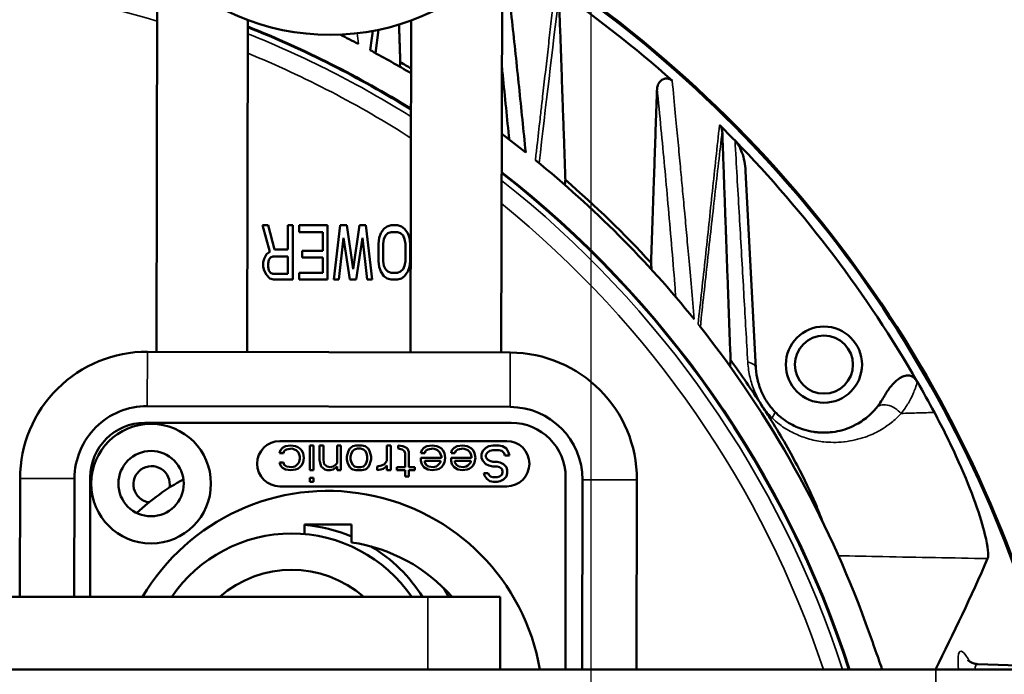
# Model space of a CAD drawing. Header units: millimetres. Extents: x 30 to 1646, y 30 to 1265.
# Tile 87 of 137: x 721 to 775, y 1067 to 1103. Entities that reach past the tile are written whole.
import ezdxf

# ---------------------------------------------------------------- set-up
doc = ezdxf.new("R2010")
doc.units = ezdxf.units.MM
doc.header["$LTSCALE"] = 6
for name, color, linetype, lineweight in [('Dimension (ISO)', 7, 'Continuous', 25), ('Visible (ISO)', 7, 'Continuous', 50), ('Visible Narrow (ISO)', 7, 'Continuous', 35)]:
    doc.layers.add(name, color=color, linetype=linetype, lineweight=lineweight)
doc.styles.add('Note Text (ANSI)', font='tahoma.ttf')
doc.dimstyles.new('Default (ISO)', dxfattribs={"dimscale": 6, "dimtxt": 1, "dimasz": 2.5, "dimexe": 3.175, "dimexo": 0, "dimgap": 0.762, "dimtad": 1, "dimrnd": 1e-08, "dimzin": 0, "dimdsep": 46, "dimtxsty": 'Note Text (ANSI)', "dimcen": 0.09, "dimdle": 10, "dimclrd": 1, "dimclre": 1, "dimclrt": 1, "dimazin": 0, "dimtfac": 3.5052, "dimtmove": 0, "dimatfit": 3, "dimfxl": 1, "dimtolj": 1, "dimtzin": 0, "dimlwd": -1, "dimlwe": -1, "dimarcsym": 0})

# ---------------------------------------------------------------- blocks, each defined once
blk = doc.blocks.new('_DotSmall')
at = {"color": 0, "linetype": 'ByBlock', "const_width": 0.5}
blk.add_lwpolyline([(-0.0625, 0, 1), (0.0625, 0, 1)], format="xyb", close=True, dxfattribs=at)
blk = doc.blocks.new('*D19')
at = {"layer": 'Defpoints', "color": 0, "transparency": 16777216}
for p in [(712.17, 1180.377), (672.17, 1049.788), (712.17, 1049.788)]:
    blk.add_point(p, dxfattribs=at)
at = {"layer": 'Dimension (ISO)', "color": 1, "transparency": 16777216}
for p, q in [((672.17, 1049.788), (672.17, 1199.427)), ((712.17, 1049.788), (712.17, 1199.427)), ((672.17, 1180.377), (558.415, 1180.377)), ((712.17, 1180.377), (672.17, 1180.377)), ((712.17, 1180.377), (727.17, 1180.377))]:
    blk.add_line(p, q, dxfattribs=at)
at = {"layer": 'Dimension (ISO)', "color": 1, "transparency": 16777216, "xscale": 15, "yscale": 15, "zscale": 15}
blk.add_blockref('_DotSmall', (672.17, 1180.377), dxfattribs=at)
at = {"layer": 'Dimension (ISO)', "color": 1, "transparency": 16777216, "xscale": 15, "yscale": 15, "zscale": 15, "rotation": 180}
blk.add_blockref('_DotSmall', (712.17, 1180.377), dxfattribs=at)
at = {"layer": 'Dimension (ISO)', "color": 1, "transparency": 16777216, "insert": (562.987, 1192.799), "char_height": 6, "attachment_point": 1, "style": 'Note Text (ANSI)'}
blk.add_mtext('\\A1;40.00 mm [1.575 in]', dxfattribs=at)
blk = doc.blocks.new('*D20')
at = {"layer": 'Defpoints', "color": 0, "transparency": 16777216}
for p in [(752.17, 1180.377), (712.17, 1049.788), (752.17, 1049.788)]:
    blk.add_point(p, dxfattribs=at)
at = {"layer": 'Dimension (ISO)', "color": 1, "transparency": 16777216}
for p, q in [((712.17, 1049.788), (712.17, 1199.427)), ((752.17, 1049.788), (752.17, 1199.427)), ((712.17, 1180.377), (697.17, 1180.377)), ((712.17, 1180.377), (752.17, 1180.377)), ((752.17, 1180.377), (865.925, 1180.377))]:
    blk.add_line(p, q, dxfattribs=at)
at = {"layer": 'Dimension (ISO)', "color": 1, "transparency": 16777216, "xscale": 15, "yscale": 15, "zscale": 15}
blk.add_blockref('_DotSmall', (712.17, 1180.377), dxfattribs=at)
at = {"layer": 'Dimension (ISO)', "color": 1, "transparency": 16777216, "xscale": 15, "yscale": 15, "zscale": 15, "rotation": 180}
blk.add_blockref('_DotSmall', (752.17, 1180.377), dxfattribs=at)
at = {"layer": 'Dimension (ISO)', "color": 1, "transparency": 16777216, "insert": (786.742, 1192.799), "char_height": 6, "attachment_point": 1, "style": 'Note Text (ANSI)'}
blk.add_mtext('\\A1;40.00 mm [1.575 in]', dxfattribs=at)
blk = doc.blocks.new('*D21')
at = {"layer": 'Defpoints', "color": 0, "transparency": 16777216}
for p in [(800.17, 1151.441), (800.17, 1067.288), (752.17, 1049.788)]:
    blk.add_point(p, dxfattribs=at)
at = {"layer": 'Dimension (ISO)', "color": 1, "transparency": 16777216}
for p, q in [((752.17, 1049.788), (752.17, 1170.491)), ((800.17, 1067.288), (800.17, 1170.491)), ((752.17, 1151.441), (785.17, 1151.441)), ((800.17, 1151.441), (955.452, 1151.441))]:
    blk.add_line(p, q, dxfattribs=at)
blk.add_solid([(785.17, 1153.941), (785.17, 1148.941), (800.17, 1151.441)], dxfattribs=at)
at = {"layer": 'Dimension (ISO)', "color": 1, "transparency": 16777216, "xscale": 15, "yscale": 15, "zscale": 15, "rotation": 180}
blk.add_blockref('_DotSmall', (752.17, 1151.441), dxfattribs=at)
at = {"layer": 'Dimension (ISO)', "color": 1, "transparency": 16777216, "insert": (876.269, 1163.862), "char_height": 6, "attachment_point": 1, "style": 'Note Text (ANSI)'}
blk.add_mtext('\\A1;48.00 mm [1.890 in]', dxfattribs=at)

msp = doc.modelspace()

# ---------------------------------------------------------------- linework, layer by layer
at = {"layer": 'Visible (ISO)'}
for p, q in [((728.217, 1084.8109), (728.2688, 1106.4367)), ((747.2687, 1106.3913), (747.217, 1084.7654)), ((733.2608, 1103.1026), (733.217, 1084.799)), ((742.217, 1084.7774), (742.2608, 1103.0811)), ((740.2977, 1101.2773), (740.4593, 1102.5651)), ((747.883, 1102.4108), (747.8831, 1102.4108)), ((761.2617, 1083.9042), (760.6921, 1094.7717)), ((734.4578, 1090.3202), (734.0641, 1091.7882)), ((734.3703, 1091.7882), (734.0641, 1091.7882)), ((734.3703, 1091.7882), (734.7203, 1090.4478)), ((735.4641, 1091.7882), (735.4641, 1090.4478)), ((735.7266, 1091.7882), (735.4641, 1091.7882)), ((735.7266, 1088.7882), (735.7266, 1091.7882)), ((736.0766, 1091.7882), (736.0766, 1091.4053)), ((737.6516, 1091.7882), (736.0766, 1091.7882)), ((736.0766, 1091.4053), (737.3891, 1091.4053)), ((737.3891, 1091.4053), (737.3891, 1090.384)), ((737.6516, 1088.7882), (737.6516, 1091.7882)), ((738.0016, 1088.7882), (738.3516, 1091.7882)), ((738.7016, 1091.7882), (738.3516, 1091.7882)), ((738.7016, 1091.7882), (739.0516, 1089.3627)), ((739.0516, 1089.3627), (739.4016, 1091.7882)), ((739.7516, 1091.7882), (739.4016, 1091.7882)), ((739.7516, 1091.7882), (740.1016, 1088.7882)), ((740.5828, 1091.3414), (740.7578, 1091.5968)), ((740.7578, 1091.5968), (740.9328, 1091.7244)), ((740.9328, 1091.7244), (741.1516, 1091.7882)), ((741.1516, 1091.4053), (740.9766, 1091.3414)), ((741.5016, 1091.7882), (741.1516, 1091.7882)), ((741.1516, 1091.4053), (741.5016, 1091.4053)), ((741.5016, 1091.7882), (741.7203, 1091.7244)), ((741.6766, 1091.3414), (741.5016, 1091.4053)), ((741.7203, 1091.7244), (741.8953, 1091.5968)), ((741.8953, 1091.5968), (742.0703, 1091.3414)), ((738.5266, 1091.0861), (738.2641, 1088.7882)), ((738.8766, 1088.7882), (738.5266, 1091.0861)), ((739.5766, 1091.0861), (739.2266, 1088.7882)), ((739.8391, 1088.7882), (739.5766, 1091.0861)), ((740.4516, 1090.767), (740.4953, 1091.0861)), ((740.4953, 1091.0861), (740.5828, 1091.3414)), ((740.7578, 1091.0223), (740.7141, 1090.767)), ((740.8453, 1091.2138), (740.7578, 1091.0223)), ((740.9766, 1091.3414), (740.8453, 1091.2138)), ((741.8078, 1091.2138), (741.6766, 1091.3414)), ((741.8953, 1091.0223), (741.8078, 1091.2138)), ((741.9391, 1090.767), (741.8953, 1091.0223)), ((742.0703, 1091.3414), (742.1578, 1091.0861)), ((742.1578, 1091.0861), (742.2016, 1090.767)), ((734.2828, 1090.1925), (734.4578, 1090.3202)), ((735.4641, 1090.4478), (734.7203, 1090.4478)), ((736.2516, 1090.384), (736.2516, 1090.001)), ((737.3891, 1090.384), (736.2516, 1090.384)), ((740.4516, 1090.767), (740.4516, 1089.8095)), ((740.7141, 1089.8095), (740.7141, 1090.767)), ((741.9391, 1090.767), (741.9391, 1089.8095)), ((742.2016, 1089.8095), (742.2016, 1090.767)), ((734.1078, 1089.7457), (734.1516, 1089.9372)), ((734.1078, 1089.7457), (734.1078, 1089.4904)), ((734.1516, 1089.9372), (734.2828, 1090.1925)), ((734.4141, 1089.8733), (734.3703, 1089.6819)), ((734.5016, 1090.001), (734.4141, 1089.8733)), ((734.6328, 1090.0648), (734.5016, 1090.001)), ((734.6328, 1090.0648), (735.4641, 1090.0648)), ((735.4641, 1090.0648), (735.4641, 1089.1074)), ((736.2516, 1090.001), (737.3891, 1090.001)), ((737.3891, 1090.001), (737.3891, 1089.1712)), ((740.4953, 1089.4904), (740.4516, 1089.8095)), ((740.7141, 1089.8095), (740.7578, 1089.5542)), ((741.8953, 1089.5542), (741.9391, 1089.8095)), ((742.2016, 1089.8095), (742.1578, 1089.4904)), ((734.1516, 1089.2989), (734.1078, 1089.4904)), ((734.2828, 1089.0436), (734.1516, 1089.2989)), ((734.3703, 1089.4904), (734.3703, 1089.6819)), ((734.3703, 1089.4904), (734.4141, 1089.2989)), ((734.4141, 1089.2989), (734.5016, 1089.1712)), ((740.5828, 1089.2351), (740.4953, 1089.4904)), ((740.7578, 1088.9797), (740.5828, 1089.2351)), ((740.7578, 1089.5542), (740.8453, 1089.3627)), ((740.8453, 1089.3627), (740.9766, 1089.2351)), ((740.9766, 1089.2351), (741.1516, 1089.1712)), ((741.5016, 1089.1712), (741.6766, 1089.2351)), ((741.6766, 1089.2351), (741.8078, 1089.3627)), ((741.8078, 1089.3627), (741.8953, 1089.5542)), ((742.0703, 1089.2351), (741.8953, 1088.9797)), ((742.1578, 1089.4904), (742.0703, 1089.2351)), ((734.4578, 1088.8521), (734.2828, 1089.0436)), ((734.6766, 1088.7882), (734.4578, 1088.8521)), ((734.5016, 1089.1712), (734.6328, 1089.1074)), ((735.4641, 1089.1074), (734.6328, 1089.1074)), ((734.6766, 1088.7882), (735.7266, 1088.7882)), ((736.0766, 1089.1712), (736.0766, 1088.7882)), ((737.3891, 1089.1712), (736.0766, 1089.1712)), ((736.0766, 1088.7882), (737.6516, 1088.7882)), ((738.0016, 1088.7882), (738.2641, 1088.7882)), ((738.8766, 1088.7882), (739.2266, 1088.7882)), ((739.8391, 1088.7882), (740.1016, 1088.7882)), ((740.9328, 1088.8521), (740.7578, 1088.9797)), ((741.1516, 1088.7882), (740.9328, 1088.8521)), ((741.5016, 1089.1712), (741.1516, 1089.1712)), ((741.1516, 1088.7882), (741.5016, 1088.7882)), ((741.7203, 1088.8521), (741.5016, 1088.7882)), ((741.8953, 1088.9797), (741.7203, 1088.8521)), ((760.7292, 1085.6011), (760.7292, 1085.6011)), ((727.717, 1084.8121), (747.717, 1084.7642)), ((770.154, 1083.1536), (770.1552, 1083.1515)), ((747.7098, 1081.7643), (727.7098, 1081.8121)), ((727.5703, 1080.8882), (747.7703, 1080.8882)), ((767.3545, 1080.1338), (767.3545, 1080.1338)), ((747.5203, 1079.8882), (735.0203, 1079.8882)), ((735.0453, 1079.3829), (735.1703, 1079.5106)), ((735.1703, 1079.5106), (735.337, 1079.5957)), ((735.3786, 1079.4255), (735.2536, 1079.3404)), ((735.337, 1079.5957), (735.6286, 1079.6382)), ((735.6703, 1079.468), (735.3786, 1079.4255)), ((735.6286, 1079.6382), (735.8786, 1079.5957)), ((735.9203, 1079.3829), (735.6703, 1079.468)), ((735.8786, 1079.5957), (736.0036, 1079.5531)), ((736.0036, 1079.5531), (736.1286, 1079.468)), ((736.1286, 1079.468), (736.212, 1079.3829)), ((736.6703, 1079.6382), (736.6703, 1078.2765)), ((736.8786, 1079.6382), (736.6703, 1079.6382)), ((736.8786, 1078.2765), (736.8786, 1079.6382)), ((737.212, 1079.6382), (737.212, 1078.8297)), ((737.4203, 1079.6382), (737.212, 1079.6382)), ((737.4203, 1078.8297), (737.4203, 1079.6382)), ((738.1703, 1079.6382), (738.1703, 1078.6595)), ((738.3786, 1079.6382), (738.1703, 1079.6382)), ((738.3786, 1078.2765), (738.3786, 1079.6382)), ((738.7953, 1079.3404), (738.8786, 1079.468)), ((738.8786, 1079.468), (738.962, 1079.5531)), ((738.962, 1079.5531), (739.0453, 1079.5957)), ((739.0453, 1079.5957), (739.212, 1079.6382)), ((739.1286, 1079.4255), (739.0453, 1079.3404)), ((739.2953, 1079.468), (739.1286, 1079.4255)), ((739.5453, 1079.6382), (739.212, 1079.6382)), ((739.2953, 1079.468), (739.462, 1079.468)), ((739.6286, 1079.4255), (739.462, 1079.468)), ((739.5453, 1079.6382), (739.712, 1079.5957)), ((739.712, 1079.3404), (739.6286, 1079.4255)), ((739.712, 1079.5957), (739.7953, 1079.5531)), ((739.7953, 1079.5531), (739.8786, 1079.468)), ((739.8786, 1079.468), (739.962, 1079.3404)), ((740.9203, 1079.6382), (740.9203, 1078.7872)), ((741.1286, 1079.6382), (740.9203, 1079.6382)), ((741.1286, 1078.2765), (741.1286, 1079.6382)), ((741.5453, 1079.6382), (741.5453, 1079.468)), ((741.5453, 1079.6382), (741.7953, 1079.5957)), ((741.7536, 1079.4255), (741.5453, 1079.468)), ((741.8786, 1079.3404), (741.7536, 1079.4255)), ((741.7953, 1079.5957), (741.9203, 1079.5531)), ((741.9203, 1079.5531), (742.0453, 1079.468)), ((742.0453, 1079.468), (742.1286, 1079.2978)), ((742.837, 1079.3829), (742.962, 1079.5106)), ((742.962, 1079.5106), (743.1286, 1079.5957)), ((743.1703, 1079.4255), (743.0453, 1079.3404)), ((743.1286, 1079.5957), (743.4203, 1079.6382)), ((743.462, 1079.468), (743.1703, 1079.4255)), ((743.4203, 1079.6382), (743.6703, 1079.5957)), ((743.6286, 1079.4255), (743.462, 1079.468)), ((743.712, 1079.3829), (743.6286, 1079.4255)), ((743.6703, 1079.5957), (743.7953, 1079.5531)), ((743.7953, 1079.5531), (743.9203, 1079.468)), ((743.9203, 1079.468), (744.0036, 1079.3829)), ((744.5036, 1079.3829), (744.6286, 1079.5106)), ((744.6286, 1079.5106), (744.7953, 1079.5957)), ((744.837, 1079.4255), (744.712, 1079.3404)), ((744.7953, 1079.5957), (745.087, 1079.6382)), ((745.1286, 1079.468), (744.837, 1079.4255)), ((745.087, 1079.6382), (745.337, 1079.5957)), ((745.2953, 1079.4255), (745.1286, 1079.468)), ((745.3786, 1079.3829), (745.2953, 1079.4255)), ((745.337, 1079.5957), (745.462, 1079.5531)), ((745.462, 1079.5531), (745.587, 1079.468)), ((745.587, 1079.468), (745.6703, 1079.3829)), ((746.212, 1079.3404), (746.3786, 1079.5106)), ((746.3786, 1079.5106), (746.5453, 1079.5957)), ((746.5453, 1079.5957), (746.7536, 1079.6382)), ((747.087, 1079.6382), (746.7536, 1079.6382)), ((747.087, 1079.6382), (747.2953, 1079.5957)), ((747.2953, 1079.5957), (747.5036, 1079.468)), ((747.5036, 1079.468), (747.6286, 1079.2553)), ((735.0036, 1079.2127), (735.0453, 1079.3829)), ((735.0036, 1079.2127), (735.212, 1079.2127)), ((735.2536, 1079.3404), (735.212, 1079.2127)), ((736.0453, 1079.2553), (735.9203, 1079.3829)), ((736.1286, 1079.0425), (736.0453, 1079.2553)), ((736.087, 1078.7446), (736.1286, 1078.9148)), ((736.1286, 1079.0425), (736.1286, 1078.9148)), ((736.212, 1079.3829), (736.2953, 1079.2127)), ((736.2953, 1079.2127), (736.337, 1078.9574)), ((736.337, 1078.9574), (736.2953, 1078.7021)), ((738.712, 1079.0425), (738.7953, 1079.3404)), ((738.712, 1079.0425), (738.712, 1078.8723)), ((738.962, 1079.2127), (738.9203, 1079.0425)), ((738.9203, 1078.8723), (738.9203, 1079.0425)), ((739.0453, 1079.3404), (738.962, 1079.2127)), ((739.7953, 1079.2127), (739.712, 1079.3404)), ((739.837, 1079.0425), (739.7953, 1079.2127)), ((739.837, 1079.0425), (739.837, 1078.8723)), ((739.962, 1079.3404), (740.0453, 1079.0425)), ((740.0453, 1078.8723), (740.0453, 1079.0425)), ((741.9203, 1079.2127), (741.8786, 1079.3404)), ((741.9203, 1079.2127), (741.9203, 1078.4468)), ((742.1286, 1078.4468), (742.1286, 1079.2978)), ((742.7953, 1079.2127), (742.837, 1079.3829)), ((742.7953, 1079.2127), (743.0036, 1079.2127)), ((742.7953, 1078.9574), (742.7953, 1078.7872)), ((743.9203, 1078.9574), (742.7953, 1078.9574)), ((743.0453, 1079.3404), (743.0036, 1079.2127)), ((743.837, 1079.2553), (743.712, 1079.3829)), ((743.8786, 1079.1702), (743.837, 1079.2553)), ((743.9203, 1079.0425), (743.8786, 1079.1702)), ((743.9203, 1079.0425), (743.9203, 1078.9574)), ((744.0036, 1079.3829), (744.087, 1079.2127)), ((744.087, 1079.2127), (744.1286, 1078.9574)), ((744.1286, 1078.9574), (744.087, 1078.7021)), ((744.462, 1079.2127), (744.5036, 1079.3829)), ((744.462, 1079.2127), (744.6703, 1079.2127)), ((744.462, 1078.9574), (744.462, 1078.7872)), ((745.587, 1078.9574), (744.462, 1078.9574)), ((744.712, 1079.3404), (744.6703, 1079.2127)), ((745.5036, 1079.2553), (745.3786, 1079.3829)), ((745.5453, 1079.1702), (745.5036, 1079.2553)), ((745.587, 1079.0425), (745.5453, 1079.1702)), ((745.587, 1079.0425), (745.587, 1078.9574)), ((745.6703, 1079.3829), (745.7536, 1079.2127)), ((745.7536, 1079.2127), (745.7953, 1078.9574)), ((745.7953, 1078.9574), (745.7536, 1078.7021)), ((746.1286, 1079.1702), (746.212, 1079.3404)), ((746.1286, 1079.1702), (746.1286, 1078.9574)), ((746.212, 1078.7872), (746.1286, 1078.9574)), ((746.462, 1079.2553), (746.3786, 1079.1276)), ((746.3786, 1078.9999), (746.3786, 1079.1276)), ((746.3786, 1078.9999), (746.462, 1078.8723)), ((746.587, 1079.3404), (746.462, 1079.2553)), ((746.7536, 1079.3829), (746.587, 1079.3404)), ((746.7536, 1079.3829), (747.087, 1079.3829)), ((747.2536, 1079.3404), (747.087, 1079.3829)), ((747.3786, 1079.2127), (747.2536, 1079.3404)), ((747.4203, 1079.0851), (747.3786, 1079.2127)), ((747.4203, 1079.0851), (747.6703, 1079.0851)), ((747.6286, 1079.2553), (747.6703, 1079.0851)), ((735.0453, 1078.5319), (735.0036, 1078.7021)), ((735.212, 1078.7021), (735.0036, 1078.7021)), ((735.1703, 1078.4042), (735.0453, 1078.5319)), ((735.337, 1078.3191), (735.1703, 1078.4042)), ((735.212, 1078.7021), (735.2536, 1078.5744)), ((735.2536, 1078.5744), (735.3786, 1078.4893)), ((735.3786, 1078.4893), (735.6703, 1078.4468)), ((735.6703, 1078.4468), (735.837, 1078.4893)), ((735.837, 1078.4893), (735.9203, 1078.5319)), ((736.0036, 1078.3616), (735.8786, 1078.3191)), ((735.9203, 1078.5319), (736.0453, 1078.6595)), ((736.1286, 1078.4468), (736.0036, 1078.3616)), ((736.0453, 1078.6595), (736.087, 1078.7446)), ((736.212, 1078.5319), (736.1286, 1078.4468)), ((736.2953, 1078.7021), (736.212, 1078.5319)), ((737.2536, 1078.617), (737.212, 1078.8297)), ((737.2953, 1078.4893), (737.2536, 1078.617)), ((737.3786, 1078.4042), (737.2953, 1078.4893)), ((737.5036, 1078.3191), (737.3786, 1078.4042)), ((737.4203, 1078.8297), (737.462, 1078.617)), ((737.462, 1078.617), (737.5453, 1078.5319)), ((737.5453, 1078.5319), (737.6286, 1078.4893)), ((737.6286, 1078.4893), (737.7953, 1078.4468)), ((737.7953, 1078.4468), (737.962, 1078.4893)), ((737.962, 1078.4893), (738.087, 1078.5744)), ((738.087, 1078.4042), (737.962, 1078.3191)), ((738.087, 1078.5744), (738.1703, 1078.6595)), ((738.1703, 1078.4893), (738.087, 1078.4042)), ((738.1703, 1078.4893), (738.1703, 1078.2765)), ((738.7536, 1078.7021), (738.712, 1078.8723)), ((738.7953, 1078.5744), (738.7536, 1078.7021)), ((738.8786, 1078.4468), (738.7953, 1078.5744)), ((738.962, 1078.3616), (738.8786, 1078.4468)), ((738.9203, 1078.8723), (738.962, 1078.7021)), ((738.962, 1078.7021), (739.0453, 1078.5744)), ((739.0453, 1078.3191), (738.962, 1078.3616)), ((739.0453, 1078.5744), (739.1286, 1078.4893)), ((739.1286, 1078.4893), (739.2953, 1078.4468)), ((739.462, 1078.4468), (739.2953, 1078.4468)), ((739.462, 1078.4468), (739.6286, 1078.4893)), ((739.6286, 1078.4893), (739.712, 1078.5744)), ((739.712, 1078.5744), (739.7953, 1078.7021)), ((739.7953, 1078.3616), (739.712, 1078.3191)), ((739.7953, 1078.7021), (739.837, 1078.8723)), ((739.8786, 1078.4468), (739.7953, 1078.3616)), ((739.962, 1078.5744), (739.8786, 1078.4468)), ((740.0036, 1078.7021), (739.962, 1078.5744)), ((740.0453, 1078.8723), (740.0036, 1078.7021)), ((740.3786, 1078.4893), (740.6286, 1078.5319)), ((740.3786, 1078.4893), (740.3786, 1078.2765)), ((740.712, 1078.3616), (740.587, 1078.3191)), ((740.6286, 1078.5319), (740.7953, 1078.617)), ((740.837, 1078.4468), (740.712, 1078.3616)), ((740.7953, 1078.617), (740.9203, 1078.7872)), ((740.9203, 1078.5319), (740.837, 1078.4468)), ((740.9203, 1078.5319), (740.9203, 1078.2765)), ((741.462, 1078.4468), (741.462, 1078.2765)), ((741.9203, 1078.4468), (741.462, 1078.4468)), ((742.462, 1078.4468), (742.1286, 1078.4468)), ((742.462, 1078.2765), (742.462, 1078.4468)), ((742.837, 1078.617), (742.7953, 1078.7872)), ((742.962, 1078.4468), (742.837, 1078.617)), ((743.1703, 1078.3191), (742.962, 1078.4468)), ((743.0036, 1078.7021), (743.0036, 1078.7872)), ((743.0036, 1078.7872), (743.8786, 1078.7872)), ((743.0036, 1078.7021), (743.087, 1078.5744)), ((743.087, 1078.5744), (743.212, 1078.4893)), ((743.212, 1078.4893), (743.462, 1078.4468)), ((743.462, 1078.4468), (743.6286, 1078.4893)), ((743.6286, 1078.4893), (743.712, 1078.5319)), ((743.7953, 1078.3616), (743.6703, 1078.3191)), ((743.712, 1078.5319), (743.837, 1078.6595)), ((743.9203, 1078.4468), (743.7953, 1078.3616)), ((743.837, 1078.6595), (743.8786, 1078.7446)), ((743.8786, 1078.7872), (743.8786, 1078.7446)), ((744.0036, 1078.5319), (743.9203, 1078.4468)), ((744.087, 1078.7021), (744.0036, 1078.5319)), ((744.5036, 1078.617), (744.462, 1078.7872)), ((744.6286, 1078.4468), (744.5036, 1078.617)), ((744.837, 1078.3191), (744.6286, 1078.4468)), ((744.6703, 1078.7021), (744.6703, 1078.7872)), ((744.6703, 1078.7872), (745.5453, 1078.7872)), ((744.6703, 1078.7021), (744.7536, 1078.5744)), ((744.7536, 1078.5744), (744.8786, 1078.4893)), ((744.8786, 1078.4893), (745.1286, 1078.4468)), ((745.1286, 1078.4468), (745.2953, 1078.4893)), ((745.2953, 1078.4893), (745.3786, 1078.5319)), ((745.462, 1078.3616), (745.337, 1078.3191)), ((745.3786, 1078.5319), (745.5036, 1078.6595)), ((745.587, 1078.4468), (745.462, 1078.3616)), ((745.5036, 1078.6595), (745.5453, 1078.7446)), ((745.5453, 1078.7872), (745.5453, 1078.7446)), ((745.6703, 1078.5319), (745.587, 1078.4468)), ((745.7536, 1078.7021), (745.6703, 1078.5319)), ((746.3786, 1078.617), (746.212, 1078.7872)), ((746.5453, 1078.5319), (746.3786, 1078.617)), ((746.462, 1078.8723), (746.587, 1078.7872)), ((746.7536, 1078.4893), (746.5453, 1078.5319)), ((746.587, 1078.7872), (746.7536, 1078.7446)), ((747.0036, 1078.7446), (746.7536, 1078.7446)), ((746.7536, 1078.4893), (747.0036, 1078.4893)), ((747.0036, 1078.7446), (747.1703, 1078.7021)), ((747.1286, 1078.4468), (747.0036, 1078.4893)), ((747.2536, 1078.3616), (747.1286, 1078.4468)), ((747.1703, 1078.7021), (747.337, 1078.617)), ((747.2953, 1078.234), (747.2536, 1078.3616)), ((747.337, 1078.617), (747.5036, 1078.4468)), ((747.5036, 1078.4468), (747.5453, 1078.2765)), ((720.6846, 1071.2882), (720.7003, 1077.8289)), ((723.7003, 1077.8217), (723.6846, 1071.2882)), ((724.5703, 1071.2882), (724.5703, 1077.8882)), ((735.6286, 1078.2765), (735.337, 1078.3191)), ((735.8786, 1078.3191), (735.6286, 1078.2765)), ((736.6703, 1078.2765), (736.8786, 1078.2765)), ((736.6703, 1077.851), (736.6703, 1077.6382)), ((736.8786, 1077.851), (736.6703, 1077.851)), ((736.8786, 1077.6382), (736.8786, 1077.851)), ((737.6286, 1078.2765), (737.5036, 1078.3191)), ((737.6286, 1078.2765), (737.7953, 1078.2765)), ((737.962, 1078.3191), (737.7953, 1078.2765)), ((738.1703, 1078.2765), (738.3786, 1078.2765)), ((739.212, 1078.2765), (739.0453, 1078.3191)), ((739.212, 1078.2765), (739.5453, 1078.2765)), ((739.712, 1078.3191), (739.5453, 1078.2765)), ((740.587, 1078.3191), (740.3786, 1078.2765)), ((740.9203, 1078.2765), (741.1286, 1078.2765)), ((741.462, 1078.2765), (741.9203, 1078.2765)), ((741.9203, 1078.2765), (741.9203, 1077.9361)), ((741.9203, 1077.9361), (742.1286, 1077.9361)), ((742.1286, 1078.2765), (742.462, 1078.2765)), ((742.1286, 1077.9361), (742.1286, 1078.2765)), ((743.4203, 1078.2765), (743.1703, 1078.3191)), ((743.6703, 1078.3191), (743.4203, 1078.2765)), ((745.087, 1078.2765), (744.837, 1078.3191)), ((745.337, 1078.3191), (745.087, 1078.2765)), ((746.5036, 1078.1063), (746.2536, 1078.1063)), ((746.2953, 1077.9787), (746.2536, 1078.1063)), ((746.4203, 1077.8085), (746.2953, 1077.9787)), ((746.587, 1077.6808), (746.4203, 1077.8085)), ((746.5036, 1078.1063), (746.5453, 1078.0212)), ((746.5453, 1078.0212), (746.6286, 1077.9361)), ((746.6286, 1077.9361), (746.7536, 1077.8936)), ((747.0036, 1077.8936), (746.7536, 1077.8936)), ((747.0036, 1077.8936), (747.1286, 1077.9361)), ((747.1286, 1077.9361), (747.2536, 1078.0212)), ((747.2536, 1078.0212), (747.2953, 1078.1489)), ((747.2953, 1078.234), (747.2953, 1078.1489)), ((747.5036, 1077.9361), (747.337, 1077.7659)), ((747.5453, 1078.1063), (747.5036, 1077.9361)), ((747.5453, 1078.1063), (747.5453, 1078.2765)), ((750.7703, 1077.8882), (750.7703, 1067.2882)), ((735.0203, 1077.3882), (747.5203, 1077.3882)), ((736.6703, 1077.6382), (736.8786, 1077.6382)), ((746.7953, 1077.6382), (746.587, 1077.6808)), ((746.7953, 1077.6382), (747.0036, 1077.6382)), ((747.1703, 1077.6808), (747.0036, 1077.6382)), ((747.337, 1077.7659), (747.1703, 1077.6808)), ((751.6751, 1067.2882), (751.7002, 1077.7547)), ((754.7002, 1077.7475), (754.6751, 1067.2882)), ((736.3703, 1075.2882), (736.3703, 1074.7576)), ((738.9703, 1075.2882), (736.3703, 1075.2882)), ((738.9703, 1074.2949), (738.9703, 1075.2882)), ((681.1703, 1071.2882), (743.1703, 1071.2882)), ((743.1703, 1071.2882), (747.1703, 1071.2882)), ((747.1703, 1071.2882), (747.1703, 1067.2882)), ((773.4732, 1067.592), (773.4732, 1067.592)), ((782.1703, 1067.2882), (773.4732, 1067.592)), ((743.1703, 1067.2882), (681.1703, 1067.2882)), ((746.8784, 1067.2882), (743.1703, 1067.2882)), ((746.8784, 1067.2882), (771.1703, 1067.2882)), ((771.1703, 1067.2882), (800.1703, 1067.2882))]:
    msp.add_line(p, q, dxfattribs=at)
for centre, radius in [((737.79, 1115.2881), 13), ((765.0066, 1084.1005), 2.1), ((765.0066, 1084.1005), 1.6), ((727.9203, 1077.5382), 3.3), ((727.9203, 1077.5382), 1.8)]:
    msp.add_circle(centre, radius, dxfattribs=at)
for centre, radius, start, end in [((712.1703, 1049.7882), 67.5, 15.175132, 58.071876), ((712.1703, 1049.7882), 66.8981, 48.341126, 55.370288), ((712.1703, 1049.7882), 67.4331, 15.192696, 54.675746), ((712.1703, 1049.7882), 57, 58.14992, 68.28477), ((712.1703, 1049.7882), 56.9651, 58.12822, 68.27088), ((712.1703, 1049.7882), 58.6709, 62.403367, 63.510729), ((712.1703, 1049.7882), 58.6709, 59.152817, 61.595427), ((712.1703, 1049.7882), 58.9016, 59.28605, 59.958723), ((712.1699, 1049.7877), 60.3435, 53.173903, 53.174379), ((712.1703, 1049.7882), 64.9985, 47.648647, 47.650014), ((712.1703, 1049.7882), 58.6709, 51.656465, 53.284986), ((712.1703, 1049.7882), 66.8981, 44.230328, 45.26784), ((712.1703, 1049.7882), 66.8981, 29.91723, 44.230328), ((712.1703, 1049.7882), 58.6709, 38.862986, 50.987123), ((712.1703, 1049.7882), 56.9651, 17.89092, 52.00106), ((712.1703, 1049.7882), 57, 17.87959, 52.02834), ((712.1617, 1049.7795), 63.8442, 45.283451, 45.283539), ((712.1703, 1049.7882), 58.9016, 42.672667, 49.070905), ((712.0098, 1049.6424), 65.2153, 42.260723, 42.260738), ((712.1715, 1049.7893), 60.3413, 41.158727, 41.159003), ((712.1703, 1049.7882), 58.6709, 19.956382, 38.409777), ((727.7003, 1077.8121), 7, 89.86285, 179.86285), ((747.7002, 1077.7643), 7, 359.86285, 89.86285), ((712.1703, 1049.7882), 58.9016, 32.998926, 35.937648), ((765.0062, 1084.1005), 4.2658, 172.01296, 172.0133), ((712.1703, 1049.7882), 66.8981, 28.261226, 29.915213), ((727.7003, 1077.8121), 4, 89.86285, 179.86285), ((747.7002, 1077.7643), 4, 359.86285, 89.86285), ((712.1703, 1049.7882), 58.9016, 32.185313, 32.998926), ((765.0069, 1084.1008), 4.0004, 225.50731, 225.50755), ((727.5703, 1077.8882), 3, 90, 180), ((747.7703, 1077.8882), 3, 0, 90), ((735.0203, 1078.6382), 1.25, 90, 270), ((747.5203, 1078.6382), 1.25, 270, 90), ((727.9495, 1077.5015), 1, 349.34971, 262.20886), ((735.6703, 1066.7882), 12.5, 118.50462, 133.07332), ((737.6703, 1065.2882), 11.85, 9.71668, 149.58038), ((735.6703, 1066.7882), 8.5, 67.15526, 85.27617), ((735.6703, 1066.7882), 8, 34.22887, 145.77113), ((737.6703, 1065.2882), 9.1, 41.24961, 81.78679), ((735.6703, 1066.7882), 8.5, 31.96572, 58.95057), ((712.1703, 1049.7882), 60.3429, 23.163727, 23.165873), ((712.1703, 1049.7882), 63.8319, 21.759922, 21.760903), ((712.1699, 1049.7881), 64.9989, 21.328262, 21.328877), ((735.6703, 1066.7882), 6, 48.59038, 131.40962), ((735.6703, 1066.7882), 9.75, 27.48643, 30.82501)]:
    msp.add_arc(centre, radius, start, end, dxfattribs=at)
msp.add_ellipse((718.5593, 1122.5159), major_axis=(8.6446, 98.4031), ratio=0.6736189, start_param=4.1767982, end_param=4.2499731, dxfattribs=at)
for points, knots in [([(748.5683, 1095.8042), (748.45, 1097.0109), (748.3275, 1098.2153), (748.2016, 1099.4193), (748.0757, 1100.6234), (747.9465, 1101.827), (747.8161, 1103.0309), (747.6883, 1104.2108), (747.5594, 1105.3908), (747.4336, 1106.5703)], [0, 0, 0, 0, 0.33333333, 0.33333333, 0.33333333, 0.66666667, 0.66666667, 0.66666667, 0.99334617, 0.99334617, 0.99334617, 0.99334617]), ([(747.2547, 1100.5534), (747.2635, 1100.4678), (747.333, 1099.7834), (747.4611, 1098.5131), (747.5897, 1097.2397), (747.6542, 1096.576), (747.6608, 1096.5076)], [0.53820419, 0.53820419, 0.53820419, 0.53820419, 0.56220998, 0.73006129, 0.8912719, 0.90980097, 0.90980097, 0.90980097, 0.90980097]), ([(756.6371, 1099.7688), (756.6229, 1099.7811), (756.6031, 1099.7967), (756.554, 1099.8264), (756.5301, 1099.8381), (756.4682, 1099.8627), (756.4177, 1099.8773), (756.2932, 1099.8843), (756.2321, 1099.8723), (756.1099, 1099.8269), (756.0322, 1099.7846), (755.92, 1099.6538), (755.8844, 1099.5947), (755.8387, 1099.4815), (755.8202, 1099.416), (755.8072, 1099.3363)], [-0.27816162, -0.27816162, -0.27816162, -0.27816162, -0.24632907, -0.24632907, -0.21852546, -0.21852546, -0.17490116, -0.17490116, -0.12501481, -0.12501481, -0.06581332, -0.06581332, -0.03011172, -0.03011172, -0.0005565, -0.0005565, -0.0005565, -0.0005565]), ([(759.2527, 1097.3129), (759.2749, 1097.2911), (759.2946, 1097.2672), (759.3301, 1097.215), (759.3453, 1097.1868), (759.3711, 1097.1267), (759.3811, 1097.0948), (759.3949, 1097.031), (759.3988, 1096.9991), (759.4031, 1096.9677)], [0.000000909, 0.000000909, 0.000000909, 0.000000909, 0.009339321, 0.009339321, 0.019223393, 0.019223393, 0.030018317, 0.030018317, 0.040971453, 0.040971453, 0.040971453, 0.040971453]), ([(760.6921, 1094.7717), (760.6729, 1095.138), (760.6034, 1095.4929), (760.4427, 1095.9281), (760.3844, 1096.0561), (760.2554, 1096.2738), (760.186, 1096.37), (760.1056, 1096.4526)], [-0.17318072, -0.17318072, -0.17318072, -0.17318072, -0.07575562, -0.07575562, -0.03459192, -0.03459192, -0.00000099, -0.00000099, -0.00000099, -0.00000099]), ([(768.3022, 1082.3112), (768.3965, 1082.4852), (768.5074, 1082.6566), (768.7534, 1082.9768), (768.9032, 1083.142), (769.1525, 1083.3391), (769.25, 1083.4024), (769.4379, 1083.4808), (769.5274, 1083.503), (769.6908, 1083.5029), (769.7601, 1083.4891), (769.8903, 1083.4345), (769.9481, 1083.3958), (770.0606, 1083.2926), (770.1119, 1083.2255), (770.154, 1083.1536)], [0.00000221, 0.00000221, 0.00000221, 0.00000221, 0.059371, 0.059371, 0.12152268, 0.12152268, 0.15524252, 0.15524252, 0.18289212, 0.18289212, 0.20454745, 0.20454745, 0.22554642, 0.22554642, 0.25065693, 0.25065693, 0.25065693, 0.25065693]), ([(767.9038, 1081.7193), (767.7753, 1081.5629), (767.6379, 1081.4217), (767.4935, 1081.2938), (767.2789, 1081.1036), (767.0491, 1080.9427), (766.8042, 1080.8092), (766.7145, 1080.7603), (766.6229, 1080.7152), (766.5295, 1080.6737), (766.2025, 1080.5284), (765.8526, 1080.4278), (765.4785, 1080.3803), (765.4712, 1080.3794), (765.4638, 1080.3785), (765.4565, 1080.3776), (765.2117, 1080.348), (764.9566, 1080.3412), (764.6927, 1080.3635), (764.6102, 1080.3705), (764.527, 1080.3803), (764.4431, 1080.3931), (764.2583, 1080.4212), (764.0699, 1080.464), (763.8803, 1080.5236), (763.7455, 1080.566), (763.6102, 1080.617), (763.4756, 1080.6772), (763.335, 1080.7402), (763.1951, 1080.8133), (763.058, 1080.8966), (762.9166, 1080.9826), (762.7781, 1081.0795), (762.6449, 1081.1876), (762.5254, 1081.2846), (762.4101, 1081.3905), (762.301, 1081.5042)], [0, 0, 0, 0, 0.1005574, 0.1005574, 0.1005574, 0.25, 0.25, 0.25, 0.304731, 0.304731, 0.304731, 0.496241, 0.496241, 0.496241, 0.5, 0.5, 0.5, 0.625, 0.625, 0.625, 0.6640455, 0.6640455, 0.6640455, 0.75, 0.75, 0.75, 0.8111477, 0.8111477, 0.8111477, 0.875, 0.875, 0.875, 0.9408639, 0.9408639, 0.9408639, 1, 1, 1, 1]), ([(762.0205, 1081.1628), (762.2928, 1080.73), (762.5558, 1080.294), (763.063, 1079.415), (763.3031, 1078.9781), (763.9364, 1077.7685), (764.2694, 1077.0592), (764.6851, 1076.0846), (764.8109, 1075.7669), (764.9156, 1075.483)], [0.00003624, 0.00003624, 0.00003624, 0.00003624, 0.15341577, 0.15341577, 0.30991458, 0.30991458, 0.59824363, 0.59824363, 0.76188752, 0.76188752, 0.76188752, 0.76188752]), ([(771.094, 1081.464), (771.3376, 1081.0108), (771.5721, 1080.5556), (772.0229, 1079.6398), (772.2354, 1079.1861), (772.8059, 1077.906), (773.1052, 1077.1514), (773.5981, 1075.7725), (773.7715, 1075.19), (774.0583, 1074.0327), (774.1025, 1073.5764), (774.0274, 1073.4057)], [0.0000052, 0.0000052, 0.0000052, 0.0000052, 0.1543609, 0.1543609, 0.3119795, 0.3119795, 0.6119384, 0.6119384, 0.9396582, 0.9396582, 1.4440265, 1.4440265, 1.4440265, 1.4440265]), ([(767.317, 1069.8125), (767.4636, 1069.4126), (767.6064, 1069.0146), (767.8887, 1068.2229), (768.0251, 1067.8375), (768.1767, 1067.4101), (768.1985, 1067.3487), (768.22, 1067.2882)], [-1.17872862, -1.17872862, -1.17872862, -1.17872862, -1.05030804, -1.05030804, -0.91834562, -0.91834562, -0.89585305, -0.89585305, -0.89585305, -0.89585305]), ([(772.9516, 1067.7959), (772.9516, 1067.7959), (772.9533, 1067.794), (772.9686, 1067.7789), (772.9976, 1067.7489), (773.1076, 1067.684), (773.1589, 1067.6582), (773.2934, 1067.6135), (773.3788, 1067.5952), (773.4732, 1067.592)], [2.71178157, 2.71178157, 2.71178157, 2.71178157, 2.74368779, 2.74368779, 2.83480864, 2.83480864, 2.88328211, 2.88328211, 2.93353358, 2.93353358, 2.93353358, 2.93353358])]:
    msp.add_open_spline(points, degree=3, knots=knots, dxfattribs=at)
for points, weights in [([(750.7582, 1094.2896), (750.5894, 1099.043), (750.4021, 1104.43)], [1.09268935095, 1.05532220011, 1.0124852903]), ([(741.6578, 1100.7773), (741.6225, 1101.8005), (741.5861, 1102.8547)], [1.10169083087, 1.09112328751, 1.08032688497]), ([(741.6276, 1100.5282), (741.6427, 1100.6525), (741.6578, 1100.7773)], [1.00061884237, 1.00053299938, 1.00044190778]), ([(755.8072, 1099.3363), (755.6349, 1094.2532), (755.477, 1089.7123)], [1.01825840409, 1.05640887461, 1.08958309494]), ([(759.8604, 1084.3579), (759.6433, 1090.2636), (759.4031, 1096.9677)], [1.08536556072, 1.05290655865, 1.01092229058]), ([(750.7276, 1094.0105), (750.7428, 1094.1498), (750.7582, 1094.2896)], [1.00086509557, 1.00074518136, 1.0006182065]), ([(755.5092, 1089.3358), (755.4932, 1089.5237), (755.477, 1089.7123)], [1.00090520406, 1.00077120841, 1.00062987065]), ([(759.8604, 1084.3579), (759.844, 1084.1827), (759.8279, 1084.0084)], [1.00120429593, 1.00145321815, 1.00168995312])]:
    msp.add_rational_spline(points, weights, degree=2, dxfattribs=at)
for points in [[(740.1339, 1102.5014), (740.0901, 1102.1477), (740.0462, 1101.7945), (740.0021, 1101.442)], [(740.0797, 1101.3958), (740.0535, 1101.4106), (740.0273, 1101.4253), (740.0021, 1101.442)], [(762.301, 1081.5042), (762.1588, 1081.6522), (761.8931, 1081.9775), (761.5716, 1082.5481), (761.3474, 1083.1872), (761.2745, 1083.6605), (761.2617, 1083.9042)], [(768.3022, 1082.3112), (768.1861, 1082.0974), (768.0523, 1081.9001), (767.9038, 1081.7193)]]:
    msp.add_open_spline(points, degree=3, dxfattribs=at)
at = {"layer": 'Visible Narrow (ISO)'}
for p, q in [((727.717, 1084.8121), (727.7098, 1081.8121)), ((747.717, 1084.7642), (747.7098, 1081.7643)), ((720.7003, 1077.8289), (723.7003, 1077.8217)), ((754.7002, 1077.7475), (751.7002, 1077.7547)), ((743.1703, 1067.2882), (743.1703, 1071.2882)), ((773.4732, 1067.592), (773.4732, 1067.592)), ((771.1703, 1032.2882), (771.1703, 1067.2882))]:
    msp.add_line(p, q, dxfattribs=at)
for centre, radius, start, end in [((712.1703, 1049.7882), 55.6327, 73.18846, 83.6032), ((712.1703, 1049.7882), 56.6321, 57.91965, 68.13749), ((712.1703, 1049.7882), 55.6327, 57.27564, 67.72678), ((712.1698, 1049.7875), 61.3087, 54.0015, 54.001899), ((712.1699, 1049.7877), 60.4613, 53.276725, 53.277192), ((712.1703, 1049.7882), 56.6321, 17.9997, 51.7387), ((712.1703, 1049.7882), 55.6327, 18.33444, 50.92641), ((712.1717, 1049.7895), 60.4588, 41.312274, 41.312504), ((712.3321, 1049.9084), 60.2591, 36.588443, 36.588456), ((712.1703, 1049.7882), 60.4607, 23.113358, 23.115463), ((712.1703, 1049.7883), 61.3078, 22.757452, 22.759266)]:
    msp.add_arc(centre, radius, start, end, dxfattribs=at)
for points, knots in [([(750.1865, 1104.8348), (750.1593, 1104.6046), (750.1323, 1104.3747), (750.1055, 1104.145), (750.0568, 1103.7282), (750.0086, 1103.3122), (749.9607, 1102.8973), (749.9128, 1102.4819), (749.8652, 1102.0674), (749.8178, 1101.654), (749.8174, 1101.6508), (749.817, 1101.6476), (749.8167, 1101.6444), (749.7677, 1101.2175), (749.7189, 1100.7917), (749.6704, 1100.367), (749.6196, 1099.9231), (749.5691, 1099.4803), (749.5189, 1099.0386), (749.4981, 1098.8563), (749.4775, 1098.6742), (749.4568, 1098.4922), (749.4253, 1098.2136), (749.3938, 1097.9354), (749.3624, 1097.6576), (749.3048, 1097.1483), (749.2475, 1096.6404), (749.1899, 1096.1342), (749.1611, 1095.881), (749.1323, 1095.6282), (749.1034, 1095.3758)], [0, 0, 0, 0, 0.0717495, 0.0717495, 0.0717495, 0.201968, 0.201968, 0.201968, 0.3323187, 0.3323187, 0.3323187, 0.3333333, 0.3333333, 0.3333333, 0.4679446, 0.4679446, 0.4679446, 0.6086182, 0.6086182, 0.6086182, 0.6666667, 0.6666667, 0.6666667, 0.7555504, 0.7555504, 0.7555504, 0.91851, 0.91851, 0.91851, 1, 1, 1, 1]), ([(756.6413, 1099.7651), (756.707, 1099.1179), (756.763, 1098.5176), (756.813, 1097.9879), (756.863, 1097.4582), (756.9072, 1096.9993), (756.9515, 1096.5356), (756.9959, 1096.0718), (757.0399, 1095.6028), (757.0796, 1095.1767), (757.1193, 1094.7507), (757.155, 1094.3679), (757.1918, 1093.973), (757.2287, 1093.5782), (757.2667, 1093.1711), (757.3069, 1092.7372), (757.3472, 1092.3033), (757.3894, 1091.8422), (757.4304, 1091.3897), (757.4714, 1090.9372), (757.5115, 1090.4936), (757.5574, 1089.9902), (757.6033, 1089.4868), (757.6546, 1088.9232), (757.7047, 1088.3529), (757.7548, 1087.7826), (757.8041, 1087.206), (757.8544, 1086.6019)], [0, 0, 0, 0, 0.1111111, 0.1111111, 0.1111111, 0.2222222, 0.2222222, 0.2222222, 0.3333333, 0.3333333, 0.3333333, 0.4444444, 0.4444444, 0.4444444, 0.5555556, 0.5555556, 0.5555556, 0.6666667, 0.6666667, 0.6666667, 0.7777778, 0.7777778, 0.7777778, 0.8888889, 0.8888889, 0.8888889, 1, 1, 1, 1]), ([(755.8072, 1099.3359), (755.8829, 1098.5807), (755.9556, 1097.8444), (756.025, 1097.1266), (756.0945, 1096.4086), (756.1608, 1095.7093), (756.2241, 1095.0296), (756.2874, 1094.3498), (756.3477, 1093.6896), (756.4113, 1092.9756), (756.4749, 1092.2616), (756.5418, 1091.4938), (756.6058, 1090.7376), (756.6699, 1089.9815), (756.7311, 1089.2371), (756.7889, 1088.5139), (756.8075, 1088.2811), (756.8257, 1088.0505), (756.8436, 1087.8219)], [0.00003538, 0.00003538, 0.00003538, 0.00003538, 0.16666667, 0.16666667, 0.16666667, 0.33333333, 0.33333333, 0.33333333, 0.5, 0.5, 0.5, 0.66666667, 0.66666667, 0.66666667, 0.83333333, 0.83333333, 0.83333333, 0.88698533, 0.88698533, 0.88698533, 0.88698533]), ([(759.2527, 1097.3129), (759.1191, 1096.1017), (758.9902, 1094.8866), (758.861, 1093.6697), (758.7317, 1092.4528), (758.6022, 1091.2341), (758.4712, 1090.0115), (758.3402, 1088.789), (758.2077, 1087.5625), (758.0683, 1086.3349)], [0.00000035, 0.00000035, 0.00000035, 0.00000035, 0.33333333, 0.33333333, 0.33333333, 0.66666667, 0.66666667, 0.66666667, 1, 1, 1, 1]), ([(758.195, 1086.175), (758.3239, 1087.4056), (758.5935, 1089.87), (758.9954, 1093.4691), (759.2649, 1095.8148), (759.4031, 1096.9677)], [0.01069416, 0.01069416, 0.01069416, 0.01069416, 0.33333333, 0.66666667, 1, 1, 1, 1]), ([(760.808, 1084.2379), (760.7392, 1085.4339), (760.6695, 1086.6391), (760.5996, 1087.851), (760.5925, 1087.9746), (760.5854, 1088.0982), (760.5783, 1088.2219), (760.5054, 1089.4873), (760.4325, 1090.7597), (760.3582, 1092.0535), (760.354, 1092.1267), (760.3498, 1092.2), (760.3456, 1092.2733), (760.2715, 1093.5643), (760.196, 1094.8772), (760.1195, 1096.209), (760.1149, 1096.2901), (760.1102, 1096.3714), (760.1056, 1096.4526)], [0, 0, 0, 0, 0.3024906, 0.3024906, 0.3024906, 0.3333333, 0.3333333, 0.3333333, 0.6488196, 0.6488196, 0.6488196, 0.6666667, 0.6666667, 0.6666667, 0.9808583, 0.9808583, 0.9808583, 1, 1, 1, 1]), ([(758.1385, 1086.2352), (758.1285, 1086.2507), (758.1131, 1086.2845), (758.0823, 1086.3174), (758.0683, 1086.3349)], [0.1108746, 0.1108746, 0.1108746, 0.1108746, 0.5, 1, 1, 1, 1]), ([(761.2617, 1083.9042), (761.2582, 1083.9708), (761.2164, 1084.0401), (761.1367, 1084.099), (761.057, 1084.1579), (760.9394, 1084.2064), (760.808, 1084.2379)], [0, 0, 0, 0, 0.5, 0.5, 0.5, 1, 1, 1, 1]), ([(770.1552, 1083.1515), (770.0859, 1082.9152), (769.9269, 1082.4728), (769.6911, 1082.0055), (769.417, 1081.6092), (769.2606, 1081.4082)], [0.00001971, 0.00001971, 0.00001971, 0.00001971, 0.33333333, 0.66666667, 0.99995902, 0.99995902, 0.99995902, 0.99995902]), ([(762.1446, 1081.1669), (762.0669, 1081.253), (761.921, 1081.419), (761.7541, 1081.6166), (761.6308, 1081.7819), (761.57, 1081.8675)], [0.00001256, 0.00001256, 0.00001256, 0.00001256, 0.33333333, 0.66666667, 1, 1, 1, 1]), ([(769.2605, 1081.4081), (769.17, 1081.5109), (769.0527, 1081.6137), (768.9196, 1081.6967), (768.7865, 1081.7796), (768.6371, 1081.8418), (768.4984, 1081.8702), (768.3597, 1081.8986), (768.2311, 1081.8939), (768.13, 1081.8641), (768.0288, 1081.8343), (767.9541, 1081.7808), (767.9038, 1081.7193)], [0, 0, 0, 0, 0.25, 0.25, 0.25, 0.5, 0.5, 0.5, 0.75, 0.75, 0.75, 1, 1, 1, 1]), ([(762.1446, 1081.1669), (762.1392, 1081.1667), (762.1337, 1081.1665), (762.1282, 1081.1663), (762.0924, 1081.1651), (762.0563, 1081.1641), (762.0205, 1081.1628)], [0, 0, 0, 0, 0.1323256, 0.1323256, 0.1323256, 1, 1, 1, 1]), ([(762.1446, 1081.1669), (762.1883, 1081.224), (762.2256, 1081.2778), (762.253, 1081.324), (762.2805, 1081.3702), (762.2984, 1081.409), (762.3066, 1081.4396), (762.3147, 1081.4701), (762.3126, 1081.4921), (762.301, 1081.5042)], [0.00007271, 0.00007271, 0.00007271, 0.00007271, 0.33333333, 0.33333333, 0.33333333, 0.66666667, 0.66666667, 0.66666667, 1, 1, 1, 1]), ([(769.2605, 1081.4081), (769.0904, 1081.2201), (768.911, 1081.0555), (768.7306, 1080.9114), (768.5778, 1080.7894), (768.4244, 1080.682), (768.274, 1080.5866), (768.0145, 1080.4218), (767.7647, 1080.2948), (767.4928, 1080.1864), (767.4211, 1080.1578), (767.3478, 1080.1306), (767.2721, 1080.1049), (766.9233, 1079.9865), (766.5279, 1079.8931), (766.1493, 1079.8479), (766.1343, 1079.8461), (766.1193, 1079.8444), (766.1044, 1079.8427), (765.7126, 1079.7992), (765.3422, 1079.8079), (764.9998, 1079.8429), (764.9446, 1079.8485), (764.8901, 1079.855), (764.836, 1079.8624), (764.5547, 1079.9006), (764.2848, 1079.9588), (763.9848, 1080.0615), (763.8651, 1080.1025), (763.7408, 1080.149), (763.6162, 1080.2013), (763.3682, 1080.3053), (763.1197, 1080.4339), (762.9067, 1080.5649), (762.7849, 1080.6399), (762.6745, 1080.7171), (762.5736, 1080.7945), (762.4093, 1080.9204), (762.2699, 1081.046), (762.1446, 1081.1669)], [0, 0, 0, 0, 0.07736973, 0.07736973, 0.07736973, 0.14285714, 0.14285714, 0.14285714, 0.25589252, 0.25589252, 0.25589252, 0.28571429, 0.28571429, 0.28571429, 0.42312943, 0.42312943, 0.42312943, 0.42857143, 0.42857143, 0.42857143, 0.57142857, 0.57142857, 0.57142857, 0.59446514, 0.59446514, 0.59446514, 0.71428571, 0.71428571, 0.71428571, 0.7620669, 0.7620669, 0.7620669, 0.85714286, 0.85714286, 0.85714286, 0.91149398, 0.91149398, 0.91149398, 1, 1, 1, 1]), ([(771.094, 1081.464), (770.809, 1081.4555), (770.5238, 1081.4469), (770.2386, 1081.4382), (769.9126, 1081.4283), (769.5866, 1081.4182), (769.2606, 1081.4081)], [0.00003358, 0.00003358, 0.00003358, 0.00003358, 0.46672462, 0.46672462, 0.46672462, 0.99996534, 0.99996534, 0.99996534, 0.99996534]), ([(765.8082, 1073.5632), (766.6271, 1073.5461), (768.4118, 1073.5088), (771.1536, 1073.4569), (773.0707, 1073.4227), (774.0274, 1073.4057)], [0.05239467, 0.05239467, 0.05239467, 0.05239467, 0.33333333, 0.66666667, 1, 1, 1, 1]), ([(773.0512, 1067.7179), (773.0165, 1067.7786), (772.983, 1067.8346), (772.9506, 1067.886), (772.7903, 1068.1401), (772.6578, 1068.281), (772.5661, 1068.2972), (772.4743, 1068.3135), (772.4233, 1068.2052), (772.4068, 1067.9856), (772.3943, 1067.8183), (772.4018, 1067.5866), (772.4275, 1067.2883)], [0.42486367, 0.42486367, 0.42486367, 0.42486367, 0.4375, 0.4375, 0.4375, 0.5, 0.5, 0.5, 0.5625, 0.5625, 0.5625, 0.61008854, 0.61008854, 0.61008854, 0.61008854])]:
    msp.add_open_spline(points, degree=3, knots=knots, dxfattribs=at)
for points in [[(749.3121, 1095.2059), (749.6721, 1098.355), (750.0359, 1101.4179), (750.4021, 1104.43)], [(738.5197, 1102.3086), (738.5236, 1102.2736), (738.5274, 1102.2386), (738.5312, 1102.2036)], [(739.3493, 1101.7843), (739.3274, 1101.9807), (739.3054, 1102.1773), (739.2833, 1102.3741)], [(756.6413, 1099.7651), (756.6399, 1099.7664), (756.6385, 1099.7676), (756.6371, 1099.7688)], [(761.57, 1081.8675), (761.4163, 1082.1304), (761.1549, 1082.6536), (760.9146, 1083.3724), (760.83, 1083.9411), (760.808, 1084.2379)], [(773.3291, 1067.2867), (773.3438, 1067.4917), (773.3907, 1067.5948), (773.4732, 1067.592)]]:
    msp.add_open_spline(points, degree=3, dxfattribs=at)

# ---------------------------------------------------------------- dimensions: what is measured, and where the dimension line sits
at = {"layer": 'Dimension (ISO)', "color": 1, "true_color": 0xff0000}
for base, p1, p2, text, override, picture, middle in [((712.1703, 1180.3771), (672.1703, 1049.7882), (712.1703, 1049.7882), '<> mm [1.575 in]', {"dimgap": 0.762, "dimdec": 2, "dimpost": '', "dimblk1": 'DotSmall', "dimblk2": 'DotSmall', "dimsah": 1, "dimdle": 0, "dimtol": 0, "dimlim": 0, "dimtp": 0, "dimtm": 0, "dimtdec": 2, "dimtofl": 1, "dimatfit": 1}, '*D19', (600.2927, 1180.3771)), ((752.1703, 1180.3771), (712.1703, 1049.7882), (752.1703, 1049.7882), '<> mm [1.575 in]', {"dimgap": 0.762, "dimdec": 2, "dimpost": '', "dimblk1": 'DotSmall', "dimblk2": 'DotSmall', "dimsah": 1, "dimdle": 0, "dimtol": 0, "dimlim": 0, "dimtp": 0, "dimtm": 0, "dimtdec": 2, "dimtofl": 1, "dimatfit": 1}, '*D20', (824.0479, 1180.3771)), ((800.1703, 1151.4407), (752.1703, 1049.7882), (800.1703, 1067.2882), '<> mm [1.890 in]', {"dimgap": 0.762, "dimdec": 2, "dimpost": '', "dimblk1": 'DotSmall', "dimsah": 1, "dimdle": 0, "dimtol": 0, "dimlim": 0, "dimtp": 0, "dimtm": 0, "dimtdec": 2, "dimtofl": 0, "dimatfit": 2}, '*D21', (913.5743, 1151.4407))]:
    dim = msp.add_linear_dim(base=base, p1=p1, p2=p2, angle=180, text=text, dimstyle='Default (ISO)', override=override, dxfattribs=at)
    dim.commit()
    dim.dimension.update_dxf_attribs({"geometry": picture, "text_midpoint": middle, "dimtype": 160})

doc.saveas('drawing.dxf')
